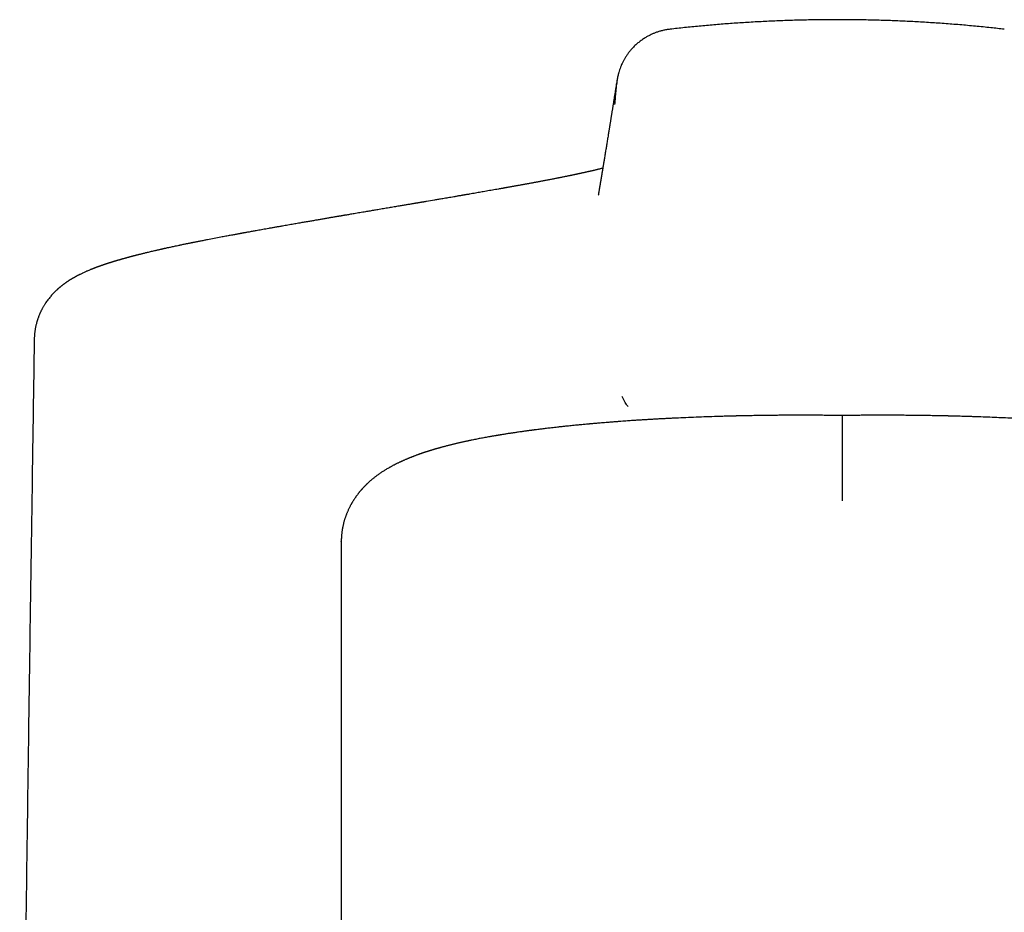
# Model space of a CAD drawing. Header units: millimetres. Extents: x 8 to 820, y 12 to 524.
# Tile 25 of 27: x 377 to 407, y 497 to 524. Entities that reach past the tile are written whole.
import ezdxf

# ---------------------------------------------------------------- set-up
doc = ezdxf.new("R2010")
doc.units = ezdxf.units.MM

msp = doc.modelspace()

# ---------------------------------------------------------------- linework, layer by layer
at = {"color": 7, "linetype": 'Continuous', "lineweight": 30}
for q in [(386.968, 508.268), (386.968, 492.451)]:
    msp.add_line((386.968, 508.256), q, dxfattribs=at)
for points, knots in [([(406.822, 523.61), (406.688, 523.625), (406.4, 523.657), (405.956, 523.701), (405.49, 523.743), (405.021, 523.78), (404.552, 523.811), (404.089, 523.838), (403.635, 523.859), (403.189, 523.875), (402.742, 523.887), (402.295, 523.894), (401.839, 523.897), (401.373, 523.894), (400.899, 523.887), (400.425, 523.875), (399.952, 523.857), (399.48, 523.834), (399.018, 523.807), (398.566, 523.776), (398.125, 523.741), (397.686, 523.702), (397.248, 523.659), (396.958, 523.626), (396.813, 523.61)], [0, 0, 0, 0, 0.040915, 0.087839, 0.134773, 0.181713, 0.228659, 0.27561, 0.319883, 0.36416, 0.40844, 0.452721, 0.497003, 0.543968, 0.590933, 0.637896, 0.684855, 0.731811, 0.778761, 0.823023, 0.867278, 0.911528, 0.95577, 1, 1, 1, 1]), ([(396.813, 523.61), (396.776, 523.606), (396.705, 523.596), (396.601, 523.574), (396.504, 523.549), (396.413, 523.519), (396.329, 523.487), (396.251, 523.453), (396.179, 523.418), (396.101, 523.375), (396.014, 523.321), (395.919, 523.254), (395.828, 523.18), (395.74, 523.099), (395.662, 523.016), (395.593, 522.934), (395.535, 522.856), (395.482, 522.777), (395.437, 522.7), (395.397, 522.626), (395.361, 522.551), (395.329, 522.474), (395.3, 522.394), (395.28, 522.328), (395.267, 522.282), (395.262, 522.263), (395.261, 522.257)], [0, 0, 0, 0, 0.050573, 0.098852, 0.144787, 0.188346, 0.229514, 0.268283, 0.304653, 0.338627, 0.390964, 0.443942, 0.497576, 0.551872, 0.606824, 0.653109, 0.698413, 0.741422, 0.782167, 0.820681, 0.856999, 0.895835, 0.93457, 0.9733, 0.990464, 1, 1, 1, 1]), ([(395.261, 522.257), (395.259, 522.249), (395.252, 522.223), (395.242, 522.177), (395.231, 522.115), (395.221, 522.05), (395.217, 522.005), (395.215, 521.983)], [0, 0, 0, 0, 0.090276, 0.285645, 0.511403, 0.767303, 1, 1, 1, 1]), ([(395.23, 522.109), (395.228, 522.097), (395.223, 522.065), (395.215, 522.013), (395.205, 521.955), (395.196, 521.898), (395.187, 521.842), (395.178, 521.786), (395.169, 521.733), (395.161, 521.679), (395.152, 521.627), (395.144, 521.575), (395.135, 521.523), (395.127, 521.473), (395.119, 521.423), (395.111, 521.374), (395.104, 521.326), (395.096, 521.279), (395.089, 521.233), (395.081, 521.188), (395.074, 521.144), (395.067, 521.101), (395.061, 521.059), (395.054, 521.018), (395.048, 520.978), (395.042, 520.941), (395.036, 520.906), (395.03, 520.871), (395.025, 520.837), (395.02, 520.805), (395.014, 520.771), (395.009, 520.738), (395.004, 520.705), (394.998, 520.673), (394.993, 520.642), (394.988, 520.611), (394.984, 520.582), (394.979, 520.554), (394.975, 520.528), (394.971, 520.504), (394.967, 520.479), (394.963, 520.455), (394.959, 520.43), (394.953, 520.391), (394.944, 520.338), (394.933, 520.271), (394.922, 520.202), (394.911, 520.135), (394.901, 520.069), (394.89, 520.004), (394.879, 519.938), (394.868, 519.872), (394.858, 519.805), (394.846, 519.738), (394.838, 519.684), (394.831, 519.644), (394.827, 519.618), (394.823, 519.593), (394.819, 519.568), (394.815, 519.544), (394.811, 519.52), (394.807, 519.497), (394.803, 519.473), (394.799, 519.447), (394.794, 519.421), (394.79, 519.395), (394.786, 519.371), (394.782, 519.347), (394.779, 519.326), (394.775, 519.306), (394.772, 519.286), (394.769, 519.268), (394.766, 519.25), (394.763, 519.233), (394.761, 519.219), (394.759, 519.209), (394.758, 519.202), (394.757, 519.195), (394.756, 519.187), (394.754, 519.179), (394.753, 519.17), (394.751, 519.16), (394.749, 519.149), (394.747, 519.137), (394.745, 519.124), (394.743, 519.11), (394.74, 519.096), (394.738, 519.08), (394.735, 519.062), (394.732, 519.044), (394.728, 519.026), (394.725, 519.006), (394.722, 518.986), (394.718, 518.965), (394.715, 518.944), (394.711, 518.922), (394.707, 518.9), (394.703, 518.877), (394.699, 518.853), (394.695, 518.828), (394.691, 518.803), (394.686, 518.777), (394.682, 518.75), (394.677, 518.723), (394.673, 518.696), (394.668, 518.667), (394.665, 518.648), (394.663, 518.639)], [0, 0, 0, 0, 0.01033, 0.026953, 0.043318, 0.059422, 0.075268, 0.090578, 0.105638, 0.120448, 0.135008, 0.149607, 0.163946, 0.178024, 0.191842, 0.205399, 0.218696, 0.231732, 0.244509, 0.257024, 0.269279, 0.281274, 0.293008, 0.304482, 0.315695, 0.325745, 0.335576, 0.345188, 0.354582, 0.363756, 0.372712, 0.382232, 0.391491, 0.40049, 0.409229, 0.417707, 0.425925, 0.433882, 0.440947, 0.447812, 0.454664, 0.461553, 0.468479, 0.47544, 0.494266, 0.513353, 0.5327, 0.552308, 0.570689, 0.589294, 0.608122, 0.627173, 0.646448, 0.665946, 0.685667, 0.693319, 0.700932, 0.708385, 0.715676, 0.722806, 0.729773, 0.736578, 0.743222, 0.751344, 0.75921, 0.76682, 0.774174, 0.781272, 0.787503, 0.793523, 0.79933, 0.804927, 0.810311, 0.815485, 0.820446, 0.822562, 0.824637, 0.826748, 0.829057, 0.83157, 0.834286, 0.837205, 0.840652, 0.844344, 0.848283, 0.852468, 0.856899, 0.861868, 0.867113, 0.872636, 0.878435, 0.884511, 0.890865, 0.897109, 0.903599, 0.910335, 0.917317, 0.924546, 0.932021, 0.939742, 0.947709, 0.955923, 0.964382, 0.97293, 0.981716, 0.990739, 1, 1, 1, 1]), ([(395.164, 521.352), (395.169, 521.426), (395.185, 521.635), (395.202, 521.844), (395.214, 521.979)], [0, 0, 0, 0, 0.348726, 1, 1, 1, 1]), ([(394.799, 519.448), (394.799, 519.448), (394.788, 519.445), (394.765, 519.439), (394.734, 519.431), (394.705, 519.424), (394.68, 519.418), (394.655, 519.412), (394.629, 519.405), (394.602, 519.399), (394.573, 519.392), (394.543, 519.384), (394.513, 519.377), (394.484, 519.37), (394.455, 519.364), (394.427, 519.357), (394.4, 519.351), (394.375, 519.346), (394.352, 519.34), (394.327, 519.335), (394.3, 519.329), (394.268, 519.321), (394.232, 519.313), (394.194, 519.305), (394.157, 519.297), (394.121, 519.289), (394.089, 519.282), (394.057, 519.275), (394.028, 519.269), (394.001, 519.263), (393.976, 519.258), (393.953, 519.253), (393.929, 519.248), (393.903, 519.243), (393.874, 519.237), (393.842, 519.23), (393.807, 519.223), (393.771, 519.216), (393.732, 519.208), (393.691, 519.199), (393.649, 519.191), (393.608, 519.183), (393.567, 519.174), (393.529, 519.167), (393.493, 519.16), (393.458, 519.153), (393.421, 519.145), (393.379, 519.137), (393.333, 519.128), (393.283, 519.119), (393.231, 519.108), (393.177, 519.098), (393.123, 519.088), (393.069, 519.077), (393.016, 519.067), (392.964, 519.057), (392.914, 519.048), (392.867, 519.039), (392.823, 519.031), (392.782, 519.023), (392.741, 519.016), (392.701, 519.008), (392.661, 519.001), (392.619, 518.993), (392.576, 518.985), (392.532, 518.977), (392.491, 518.97), (392.454, 518.963), (392.419, 518.957), (392.382, 518.95), (392.342, 518.942), (392.297, 518.934), (392.255, 518.927), (392.216, 518.92), (392.179, 518.913), (392.141, 518.906), (392.101, 518.899), (392.06, 518.892), (392.018, 518.884), (391.979, 518.877), (391.945, 518.871), (391.916, 518.866), (391.891, 518.861), (391.87, 518.858), (391.852, 518.854), (391.838, 518.852), (391.825, 518.85), (391.809, 518.847), (391.79, 518.843), (391.766, 518.839), (391.739, 518.834), (391.708, 518.829), (391.657, 518.82), (391.586, 518.807), (391.496, 518.792), (391.405, 518.776), (391.314, 518.76), (391.228, 518.745), (391.145, 518.73), (391.066, 518.717), (390.985, 518.703), (390.902, 518.688), (390.831, 518.676), (390.775, 518.666), (390.736, 518.659), (390.701, 518.654), (390.672, 518.649), (390.65, 518.645), (390.632, 518.642), (390.618, 518.639), (390.601, 518.636), (390.579, 518.633), (390.552, 518.628), (390.519, 518.622), (390.48, 518.616), (390.436, 518.608), (390.389, 518.6), (390.326, 518.589), (390.251, 518.576), (390.166, 518.562), (390.087, 518.548), (390.013, 518.536), (389.944, 518.524), (389.88, 518.513), (389.82, 518.503), (389.7, 518.482), (389.587, 518.463), (389.481, 518.445), (389.445, 518.439), (389.41, 518.433), (389.375, 518.427), (389.34, 518.421), (389.306, 518.416), (389.275, 518.41), (389.248, 518.406), (389.226, 518.402), (389.211, 518.4), (389.198, 518.397), (389.181, 518.395), (389.157, 518.39), (389.123, 518.385), (389.083, 518.378), (389.035, 518.37), (388.985, 518.361), (388.933, 518.352), (388.88, 518.344), (388.823, 518.334), (388.763, 518.324), (388.672, 518.308), (388.55, 518.288), (388.395, 518.261), (388.232, 518.234), (388.076, 518.208), (387.929, 518.183), (387.793, 518.16), (387.672, 518.139), (387.567, 518.121), (387.482, 518.107), (387.4, 518.093), (387.322, 518.08), (387.25, 518.068), (387.184, 518.056), (387.124, 518.046), (387.074, 518.038), (387.032, 518.03), (386.997, 518.025), (386.967, 518.019), (386.943, 518.015), (386.925, 518.012), (386.912, 518.01), (386.9, 518.008), (386.887, 518.006), (386.871, 518.003), (386.848, 517.999), (386.817, 517.994), (386.777, 517.987), (386.732, 517.979), (386.684, 517.971), (386.634, 517.963), (386.581, 517.954), (386.527, 517.944), (386.47, 517.935), (386.397, 517.922), (386.304, 517.906), (386.191, 517.887), (386.073, 517.866), (385.95, 517.845), (385.821, 517.823), (385.682, 517.799), (385.532, 517.772), (385.37, 517.744), (385.226, 517.719), (385.102, 517.697), (384.999, 517.679), (384.897, 517.661), (384.799, 517.644), (384.706, 517.627), (384.618, 517.612), (384.537, 517.597), (384.461, 517.583), (384.391, 517.571), (384.327, 517.559), (384.266, 517.548), (384.21, 517.538), (384.158, 517.529), (384.114, 517.521), (384.077, 517.514), (384.049, 517.509), (384.029, 517.505), (384.012, 517.502), (383.993, 517.499), (383.969, 517.494), (383.941, 517.489), (383.907, 517.483), (383.866, 517.475), (383.818, 517.467), (383.765, 517.457), (383.707, 517.446), (383.644, 517.435), (383.577, 517.422), (383.507, 517.409), (383.435, 517.395), (383.318, 517.374), (383.161, 517.344), (383.01, 517.315), (382.907, 517.295), (382.849, 517.283), (382.792, 517.272), (382.736, 517.261), (382.684, 517.251), (382.637, 517.242), (382.597, 517.234), (382.563, 517.227), (382.535, 517.221), (382.512, 517.217), (382.497, 517.214), (382.487, 517.212), (382.479, 517.21), (382.469, 517.208), (382.453, 517.205), (382.43, 517.2), (382.401, 517.194), (382.365, 517.187), (382.324, 517.178), (382.277, 517.169), (382.225, 517.158), (382.176, 517.148), (382.145, 517.142), (382.133, 517.139)], [0, 0, 0, 0, 0.000057, 0.004814, 0.010103, 0.013777, 0.017201, 0.020709, 0.024308, 0.028, 0.031846, 0.035887, 0.039882, 0.043583, 0.047088, 0.050824, 0.053954, 0.057102, 0.059966, 0.062535, 0.065958, 0.069791, 0.073987, 0.078419, 0.083036, 0.086768, 0.090498, 0.093992, 0.097222, 0.100185, 0.102879, 0.105301, 0.107674, 0.110485, 0.113632, 0.117054, 0.120664, 0.124461, 0.128277, 0.132661, 0.136894, 0.141062, 0.145142, 0.14896, 0.15242, 0.15573, 0.159303, 0.163169, 0.167671, 0.172508, 0.177471, 0.182463, 0.187486, 0.192539, 0.197331, 0.202145, 0.20672, 0.210909, 0.214712, 0.218501, 0.221922, 0.225404, 0.228991, 0.232667, 0.236391, 0.240162, 0.24398, 0.24686, 0.249772, 0.252897, 0.256326, 0.26006, 0.264099, 0.266991, 0.27002, 0.273188, 0.276494, 0.279937, 0.283515, 0.286901, 0.28954, 0.291878, 0.293915, 0.29565, 0.297084, 0.298216, 0.29917, 0.300282, 0.301931, 0.30386, 0.306068, 0.308556, 0.311272, 0.318438, 0.325584, 0.332708, 0.339814, 0.347084, 0.352986, 0.359054, 0.36529, 0.371693, 0.378223, 0.381574, 0.384542, 0.387128, 0.389331, 0.391151, 0.392313, 0.393261, 0.394451, 0.396069, 0.398117, 0.400592, 0.403497, 0.406829, 0.410487, 0.414081, 0.420847, 0.427226, 0.433009, 0.438432, 0.443494, 0.448196, 0.452538, 0.456523, 0.474512, 0.477062, 0.479607, 0.482147, 0.484683, 0.487213, 0.48972, 0.491936, 0.493933, 0.495468, 0.496542, 0.497304, 0.498224, 0.500118, 0.502513, 0.505409, 0.508805, 0.512701, 0.516114, 0.519835, 0.523866, 0.528198, 0.532688, 0.543077, 0.553971, 0.56537, 0.577273, 0.586489, 0.595986, 0.605762, 0.611655, 0.617642, 0.623417, 0.62878, 0.633731, 0.638269, 0.642395, 0.64611, 0.64874, 0.651115, 0.653229, 0.654944, 0.656074, 0.656861, 0.65762, 0.658549, 0.659649, 0.660919, 0.663258, 0.666017, 0.669197, 0.672391, 0.67588, 0.6795, 0.683233, 0.687079, 0.691039, 0.698392, 0.706106, 0.714179, 0.722613, 0.731406, 0.740557, 0.751232, 0.762356, 0.773928, 0.780956, 0.788139, 0.795324, 0.802136, 0.808688, 0.814835, 0.82058, 0.82592, 0.830859, 0.835394, 0.839527, 0.843728, 0.847412, 0.85058, 0.853233, 0.85537, 0.85649, 0.857562, 0.85894, 0.860634, 0.862645, 0.864938, 0.868024, 0.871474, 0.875289, 0.879467, 0.884009, 0.888824, 0.893989, 0.899354, 0.904666, 0.919721, 0.934312, 0.938802, 0.943246, 0.947645, 0.951999, 0.956211, 0.959773, 0.962897, 0.965582, 0.967829, 0.969638, 0.97101, 0.971417, 0.971986, 0.972821, 0.973922, 0.975806, 0.978163, 0.980993, 0.984296, 0.988073, 0.992322, 0.997043, 1, 1, 1, 1]), ([(382.133, 517.139), (382.125, 517.137), (382.091, 517.13), (382.034, 517.118), (381.966, 517.104), (381.905, 517.09), (381.85, 517.079), (381.801, 517.068), (381.758, 517.059), (381.723, 517.051), (381.693, 517.044), (381.669, 517.039), (381.648, 517.034), (381.631, 517.031), (381.617, 517.027), (381.605, 517.025), (381.594, 517.022), (381.581, 517.019), (381.563, 517.015), (381.541, 517.01), (381.514, 517.004), (381.484, 516.997), (381.449, 516.989), (381.412, 516.981), (381.364, 516.97), (381.307, 516.957), (381.243, 516.941), (381.184, 516.927), (381.132, 516.915), (381.084, 516.903), (381.04, 516.892), (380.999, 516.882), (380.962, 516.873), (380.926, 516.864), (380.891, 516.855), (380.858, 516.847), (380.826, 516.839), (380.797, 516.831), (380.766, 516.823), (380.734, 516.815), (380.707, 516.808), (380.686, 516.802), (380.669, 516.798), (380.653, 516.794), (380.639, 516.79), (380.625, 516.786), (380.608, 516.781), (380.587, 516.776), (380.563, 516.769), (380.537, 516.762), (380.511, 516.755), (380.487, 516.749), (380.461, 516.741), (380.433, 516.734), (380.403, 516.725), (380.377, 516.718), (380.355, 516.711), (380.334, 516.705), (380.312, 516.699), (380.291, 516.693), (380.27, 516.687), (380.252, 516.681), (380.235, 516.676), (380.218, 516.671), (380.199, 516.666), (380.179, 516.66), (380.158, 516.653), (380.138, 516.647), (380.12, 516.642), (380.103, 516.636), (380.086, 516.631), (380.068, 516.625), (380.045, 516.618), (380.019, 516.61), (379.993, 516.602), (379.97, 516.594), (379.949, 516.587), (379.926, 516.58), (379.902, 516.572), (379.878, 516.564), (379.858, 516.557), (379.842, 516.551), (379.828, 516.547), (379.813, 516.542), (379.797, 516.536), (379.781, 516.53), (379.764, 516.525), (379.747, 516.519), (379.732, 516.513), (379.719, 516.509), (379.708, 516.505), (379.696, 516.5), (379.683, 516.496), (379.667, 516.49), (379.65, 516.483), (379.633, 516.477), (379.618, 516.472), (379.604, 516.466), (379.59, 516.461), (379.574, 516.455), (379.556, 516.448), (379.536, 516.44), (379.515, 516.432), (379.496, 516.424), (379.478, 516.417), (379.456, 516.408), (379.423, 516.395), (379.385, 516.378), (379.345, 516.361), (379.307, 516.345), (379.267, 516.327), (379.226, 516.308), (379.185, 516.288), (379.154, 516.273), (379.127, 516.26), (379.108, 516.25), (379.09, 516.241), (379.075, 516.233), (379.06, 516.225), (379.045, 516.217), (379.03, 516.209), (379.015, 516.201), (379, 516.193), (378.984, 516.184), (378.965, 516.173), (378.946, 516.162), (378.928, 516.152), (378.912, 516.142), (378.898, 516.134), (378.887, 516.127), (378.876, 516.121), (378.866, 516.114), (378.855, 516.108), (378.843, 516.1), (378.829, 516.092), (378.815, 516.082), (378.8, 516.073), (378.787, 516.064), (378.775, 516.056), (378.765, 516.05), (378.757, 516.044), (378.748, 516.038), (378.736, 516.03), (378.721, 516.019), (378.704, 516.007), (378.686, 515.994), (378.668, 515.981), (378.651, 515.969), (378.635, 515.957), (378.619, 515.944), (378.602, 515.931), (378.586, 515.919), (378.575, 515.91), (378.567, 515.903), (378.559, 515.897), (378.551, 515.89), (378.54, 515.88), (378.526, 515.869), (378.511, 515.856), (378.496, 515.843), (378.484, 515.833), (378.473, 515.823), (378.462, 515.812), (378.449, 515.8), (378.426, 515.779), (378.395, 515.749), (378.355, 515.708), (378.315, 515.665), (378.275, 515.621), (378.236, 515.574), (378.198, 515.527), (378.162, 515.477), (378.133, 515.436), (378.111, 515.404), (378.096, 515.381), (378.079, 515.355), (378.061, 515.325), (378.042, 515.293), (378.024, 515.261), (378.008, 515.23), (377.993, 515.202), (377.98, 515.176), (377.968, 515.151), (377.956, 515.125), (377.942, 515.095), (377.928, 515.062), (377.912, 515.022), (377.897, 514.983), (377.884, 514.946), (377.873, 514.914), (377.863, 514.884), (377.853, 514.851), (377.843, 514.812), (377.831, 514.768), (377.82, 514.719), (377.809, 514.668), (377.801, 514.623), (377.795, 514.583), (377.79, 514.546), (377.787, 514.517), (377.784, 514.494), (377.783, 514.476), (377.781, 514.458), (377.779, 514.439), (377.778, 514.412), (377.776, 514.383), (377.775, 514.361), (377.775, 514.352)], [0, 0, 0, 0, 0.004067, 0.016047, 0.027075, 0.037149, 0.046115, 0.054162, 0.061287, 0.067492, 0.072253, 0.076289, 0.079748, 0.082687, 0.085103, 0.086999, 0.088629, 0.090763, 0.093886, 0.097736, 0.102315, 0.107622, 0.113658, 0.120371, 0.127137, 0.139203, 0.150828, 0.162015, 0.171201, 0.180067, 0.188426, 0.196127, 0.20317, 0.209707, 0.216506, 0.223682, 0.229091, 0.234864, 0.241002, 0.247467, 0.25356, 0.257204, 0.260575, 0.263673, 0.266497, 0.269304, 0.272561, 0.276891, 0.281834, 0.287374, 0.292863, 0.297957, 0.302657, 0.309401, 0.315675, 0.321634, 0.325867, 0.330358, 0.335106, 0.33999, 0.344456, 0.348441, 0.351967, 0.355795, 0.359789, 0.364315, 0.369216, 0.373781, 0.377926, 0.38159, 0.385166, 0.38933, 0.394106, 0.401044, 0.407059, 0.41218, 0.41714, 0.42224, 0.42833, 0.433924, 0.439279, 0.442504, 0.445781, 0.449269, 0.453345, 0.457042, 0.461126, 0.46551, 0.469363, 0.472481, 0.474905, 0.477583, 0.480769, 0.484464, 0.489553, 0.493842, 0.497273, 0.500372, 0.503922, 0.507916, 0.512262, 0.517431, 0.522945, 0.528057, 0.532551, 0.536455, 0.544885, 0.556413, 0.566867, 0.575417, 0.585467, 0.597804, 0.607005, 0.617293, 0.622051, 0.627163, 0.631935, 0.635946, 0.63921, 0.643166, 0.647107, 0.651066, 0.654531, 0.658641, 0.663381, 0.668561, 0.672894, 0.676987, 0.680485, 0.683386, 0.685897, 0.688398, 0.69109, 0.693975, 0.697206, 0.701105, 0.704628, 0.707975, 0.710858, 0.713277, 0.715231, 0.7169, 0.719947, 0.723656, 0.727949, 0.732371, 0.736784, 0.740773, 0.744359, 0.748199, 0.752423, 0.756121, 0.759051, 0.760499, 0.762029, 0.764062, 0.7666, 0.769643, 0.773627, 0.77698, 0.779697, 0.782023, 0.784634, 0.787571, 0.790834, 0.800101, 0.809074, 0.818454, 0.82744, 0.836119, 0.845553, 0.853472, 0.862273, 0.865964, 0.86942, 0.87353, 0.878252, 0.883276, 0.88807, 0.892366, 0.896518, 0.900069, 0.903381, 0.906923, 0.910696, 0.915359, 0.920629, 0.925957, 0.930607, 0.934579, 0.938022, 0.941826, 0.946597, 0.951977, 0.957955, 0.964047, 0.969466, 0.973909, 0.977841, 0.98185, 0.983807, 0.985808, 0.98785, 0.989948, 0.992533, 0.996849, 1, 1, 1, 1]), ([(377.775, 514.35), (377.76, 513.338), (377.727, 511.176), (377.678, 507.862), (377.628, 504.407), (377.579, 500.952), (377.532, 497.495), (377.485, 494.038), (377.44, 490.58), (377.395, 487.122), (377.361, 484.443), (377.343, 482.917), (377.338, 482.544)], [0, 0, 0, 0, 0.095513, 0.204181, 0.31285, 0.421522, 0.530194, 0.638867, 0.747538, 0.856209, 0.964878, 1, 1, 1, 1]), ([(395.558, 512.305), (395.54, 512.328), (395.464, 512.42), (395.414, 512.529), (395.377, 512.611)], [0, 0, 0, 0, 0.243895, 1, 1, 1, 1]), ([(401.968, 512.041), (401.94, 512.041), (401.848, 512.043), (401.696, 512.044), (401.514, 512.046), (401.342, 512.048), (401.18, 512.049), (401.028, 512.049), (400.886, 512.05), (400.752, 512.05), (400.627, 512.05), (400.511, 512.05), (400.405, 512.049), (400.305, 512.049), (400.207, 512.048), (400.091, 512.048), (399.958, 512.046), (399.804, 512.045), (399.647, 512.043), (399.484, 512.041), (399.34, 512.039), (399.219, 512.036), (399.127, 512.035), (399.043, 512.033), (398.97, 512.031), (398.906, 512.03), (398.854, 512.029), (398.813, 512.028), (398.781, 512.027), (398.751, 512.026), (398.719, 512.026), (398.681, 512.025), (398.634, 512.024), (398.577, 512.022), (398.51, 512.02), (398.432, 512.018), (398.344, 512.016), (398.246, 512.013), (398.073, 512.007), (397.829, 511.999), (397.519, 511.987), (397.216, 511.974), (396.966, 511.963), (396.767, 511.953), (396.621, 511.945), (396.483, 511.938), (396.355, 511.931), (396.235, 511.924), (396.133, 511.918), (396.048, 511.912), (395.978, 511.908), (395.912, 511.904), (395.846, 511.9), (395.777, 511.895), (395.702, 511.89), (395.621, 511.885), (395.535, 511.879), (395.442, 511.872), (395.342, 511.865), (395.235, 511.857), (395.124, 511.848), (395.012, 511.84), (394.906, 511.831), (394.81, 511.823), (394.723, 511.816), (394.646, 511.81), (394.579, 511.804), (394.521, 511.799), (394.476, 511.795), (394.441, 511.792), (394.414, 511.789), (394.384, 511.787), (394.349, 511.783), (394.301, 511.779), (394.241, 511.774), (394.17, 511.767), (394.095, 511.76), (394.018, 511.752), (393.937, 511.744), (393.855, 511.736), (393.76, 511.726), (393.656, 511.715), (393.548, 511.704), (393.448, 511.693), (393.355, 511.682), (393.269, 511.672), (393.19, 511.663), (393.114, 511.654), (393.022, 511.643), (392.913, 511.63), (392.819, 511.618), (392.759, 511.61), (392.733, 511.607), (392.711, 511.604), (392.692, 511.601), (392.674, 511.599), (392.654, 511.596), (392.627, 511.593), (392.592, 511.588), (392.551, 511.583), (392.503, 511.576), (392.451, 511.569), (392.397, 511.562), (392.34, 511.553), (392.281, 511.545), (392.222, 511.536), (392.167, 511.528), (392.118, 511.521), (392.07, 511.514), (392.021, 511.506), (391.967, 511.498), (391.914, 511.49), (391.862, 511.482), (391.816, 511.474), (391.773, 511.467), (391.74, 511.462), (391.716, 511.458), (391.699, 511.455), (391.683, 511.453), (391.666, 511.45), (391.645, 511.446), (391.621, 511.442), (391.589, 511.437), (391.551, 511.43), (391.507, 511.423), (391.462, 511.415), (391.406, 511.405), (391.341, 511.393), (391.268, 511.38), (391.199, 511.367), (391.132, 511.355), (391.065, 511.342), (390.996, 511.328), (390.926, 511.314), (390.864, 511.302), (390.813, 511.291), (390.773, 511.282), (390.736, 511.275), (390.702, 511.267), (390.666, 511.259), (390.626, 511.251), (390.582, 511.241), (390.537, 511.231), (390.493, 511.221), (390.452, 511.211), (390.409, 511.201), (390.367, 511.191), (390.325, 511.181), (390.285, 511.171), (390.246, 511.161), (390.206, 511.151), (390.166, 511.141), (390.124, 511.13), (390.082, 511.119), (390.044, 511.109), (390.009, 511.1), (389.976, 511.091), (389.943, 511.082), (389.913, 511.073), (389.885, 511.065), (389.859, 511.058), (389.832, 511.05), (389.807, 511.043), (389.785, 511.037), (389.768, 511.032), (389.753, 511.027), (389.737, 511.022), (389.717, 511.017), (389.694, 511.01), (389.669, 511.002), (389.645, 510.995), (389.622, 510.987), (389.598, 510.98), (389.572, 510.972), (389.544, 510.963), (389.517, 510.954), (389.496, 510.947), (389.479, 510.942), (389.465, 510.937), (389.45, 510.932), (389.433, 510.926), (389.413, 510.92), (389.393, 510.913), (389.374, 510.906), (389.355, 510.9), (389.335, 510.893), (389.315, 510.886), (389.295, 510.879), (389.273, 510.871), (389.246, 510.861), (389.215, 510.85), (389.184, 510.838), (389.156, 510.828), (389.13, 510.818), (389.107, 510.809), (389.086, 510.801), (389.066, 510.793), (389.047, 510.785), (389.026, 510.777), (389.007, 510.769), (388.99, 510.762), (388.974, 510.756), (388.956, 510.748), (388.934, 510.739), (388.905, 510.727), (388.874, 510.714), (388.842, 510.7), (388.812, 510.686), (388.785, 510.674), (388.761, 510.663), (388.738, 510.653), (388.712, 510.64), (388.683, 510.626), (388.652, 510.612), (388.623, 510.597), (388.596, 510.584), (388.571, 510.571), (388.545, 510.558), (388.517, 510.543), (388.486, 510.526), (388.454, 510.509), (388.419, 510.49), (388.379, 510.467), (388.336, 510.442), (388.291, 510.415), (388.251, 510.39), (388.214, 510.366), (388.176, 510.341), (388.135, 510.314), (388.093, 510.285), (388.054, 510.257), (388.018, 510.23), (387.986, 510.206), (387.956, 510.182), (387.925, 510.158), (387.892, 510.131), (387.854, 510.099), (387.819, 510.068), (387.79, 510.043), (387.77, 510.024), (387.753, 510.008), (387.738, 509.994), (387.723, 509.98), (387.708, 509.965), (387.693, 509.95), (387.679, 509.936), (387.666, 509.923), (387.655, 509.911), (387.643, 509.899), (387.63, 509.885), (387.616, 509.869), (387.602, 509.854), (387.59, 509.841), (387.58, 509.83), (387.572, 509.82), (387.562, 509.809), (387.55, 509.796), (387.537, 509.78), (387.522, 509.762), (387.507, 509.743), (387.492, 509.725), (387.477, 509.706), (387.46, 509.684), (387.441, 509.659), (387.424, 509.635), (387.407, 509.612), (387.39, 509.588), (387.371, 509.56), (387.353, 509.533), (387.337, 509.508), (387.322, 509.484), (387.307, 509.459), (387.293, 509.435), (387.281, 509.415), (387.271, 509.398), (387.263, 509.384), (387.255, 509.37), (387.244, 509.349), (387.23, 509.322), (387.212, 509.288), (387.195, 509.252), (387.178, 509.216), (387.162, 509.18), (387.147, 509.145), (387.133, 509.111), (387.122, 509.082), (387.112, 509.055), (387.101, 509.027), (387.09, 508.995), (387.079, 508.963), (387.069, 508.93), (387.059, 508.897), (387.049, 508.862), (387.039, 508.824), (387.03, 508.786), (387.021, 508.749), (387.014, 508.715), (387.008, 508.683), (387.002, 508.651), (386.996, 508.618), (386.991, 508.584), (386.987, 508.554), (386.983, 508.525), (386.98, 508.497), (386.977, 508.467), (386.975, 508.436), (386.973, 508.408), (386.971, 508.384), (386.97, 508.361), (386.969, 508.34), (386.968, 508.317), (386.968, 508.292), (386.968, 508.276), (386.968, 508.267)], [0, 0, 0, 0, 0.003872, 0.012711, 0.021096, 0.029023, 0.03649, 0.043495, 0.050036, 0.05611, 0.061973, 0.067321, 0.072152, 0.076595, 0.081107, 0.08573, 0.092564, 0.099628, 0.106921, 0.114444, 0.122171, 0.126929, 0.131238, 0.135096, 0.138505, 0.141462, 0.143967, 0.145756, 0.147213, 0.148396, 0.14982, 0.151615, 0.153781, 0.156321, 0.159545, 0.163223, 0.167354, 0.171939, 0.17698, 0.191951, 0.20671, 0.221252, 0.235579, 0.242996, 0.250168, 0.256919, 0.263249, 0.269156, 0.274639, 0.278352, 0.281841, 0.285106, 0.288287, 0.291775, 0.295521, 0.299586, 0.303969, 0.308672, 0.3138, 0.319262, 0.325058, 0.331019, 0.336551, 0.341604, 0.346176, 0.350189, 0.353739, 0.356825, 0.35948, 0.360985, 0.362371, 0.363842, 0.365724, 0.368019, 0.371545, 0.375438, 0.3795, 0.383733, 0.388136, 0.39271, 0.397431, 0.403899, 0.409979, 0.41567, 0.42097, 0.425879, 0.430396, 0.434716, 0.43901, 0.446504, 0.453915, 0.455727, 0.457306, 0.458651, 0.459763, 0.46068, 0.46183, 0.46349, 0.465573, 0.46808, 0.47101, 0.47435, 0.477695, 0.480867, 0.484946, 0.488696, 0.492118, 0.495212, 0.498106, 0.501252, 0.504689, 0.508418, 0.511553, 0.514793, 0.517619, 0.519927, 0.521301, 0.522392, 0.523329, 0.524479, 0.525862, 0.52748, 0.529332, 0.532212, 0.535194, 0.538229, 0.541317, 0.546757, 0.551732, 0.556545, 0.561269, 0.56595, 0.570856, 0.576046, 0.58122, 0.584417, 0.58744, 0.590114, 0.59257, 0.595203, 0.598268, 0.601673, 0.605295, 0.608696, 0.611847, 0.614956, 0.618638, 0.621916, 0.625003, 0.62829, 0.631254, 0.634627, 0.638196, 0.641714, 0.644992, 0.647819, 0.650524, 0.653306, 0.656169, 0.658303, 0.660519, 0.662825, 0.665162, 0.667187, 0.668518, 0.66968, 0.671084, 0.672809, 0.674836, 0.677307, 0.67946, 0.681367, 0.683476, 0.685864, 0.688533, 0.691221, 0.693022, 0.694549, 0.695799, 0.697074, 0.698674, 0.700562, 0.702507, 0.704282, 0.705887, 0.707932, 0.709838, 0.711627, 0.713676, 0.7162, 0.719362, 0.722433, 0.725205, 0.727685, 0.729906, 0.732002, 0.733715, 0.735723, 0.737853, 0.739781, 0.741497, 0.743011, 0.744444, 0.746896, 0.749686, 0.753082, 0.75639, 0.759436, 0.762115, 0.764539, 0.766759, 0.769327, 0.772528, 0.775809, 0.778851, 0.781591, 0.784053, 0.786612, 0.789839, 0.792938, 0.796296, 0.799912, 0.803765, 0.808877, 0.81371, 0.817907, 0.821644, 0.825543, 0.829861, 0.834613, 0.838806, 0.842495, 0.845829, 0.84905, 0.852206, 0.855534, 0.859725, 0.864354, 0.866703, 0.868914, 0.870803, 0.872369, 0.873816, 0.875429, 0.877208, 0.8787, 0.880096, 0.881359, 0.882534, 0.883948, 0.885655, 0.887262, 0.888594, 0.889596, 0.890409, 0.891461, 0.892785, 0.894381, 0.896001, 0.897917, 0.899471, 0.901062, 0.902997, 0.905526, 0.907423, 0.909283, 0.911397, 0.913691, 0.916152, 0.917933, 0.919828, 0.921839, 0.923737, 0.92532, 0.926569, 0.927523, 0.92854, 0.929816, 0.932087, 0.934606, 0.937182, 0.93974, 0.942258, 0.944732, 0.947009, 0.948971, 0.950643, 0.952481, 0.954626, 0.956867, 0.958833, 0.960918, 0.963183, 0.965566, 0.968021, 0.970301, 0.972491, 0.974332, 0.97627, 0.978367, 0.980366, 0.982371, 0.983876, 0.985626, 0.987484, 0.989175, 0.990706, 0.991822, 0.992807, 0.994006, 0.995584, 0.997576, 1, 1, 1, 1]), ([(416.967, 508.27), (416.967, 508.283), (416.967, 508.307), (416.966, 508.339), (416.965, 508.365), (416.964, 508.387), (416.963, 508.407), (416.961, 508.426), (416.96, 508.445), (416.957, 508.477), (416.953, 508.516), (416.947, 508.561), (416.942, 508.6), (416.936, 508.636), (416.93, 508.671), (416.923, 508.704), (416.917, 508.735), (416.909, 508.768), (416.901, 508.805), (416.891, 508.842), (416.881, 508.878), (416.872, 508.911), (416.862, 508.943), (416.852, 508.973), (416.842, 509.003), (416.832, 509.031), (416.823, 509.056), (416.814, 509.082), (416.802, 509.111), (416.788, 509.146), (416.771, 509.184), (416.755, 509.221), (416.739, 509.255), (416.723, 509.288), (416.707, 509.319), (416.692, 509.346), (416.681, 509.368), (416.672, 509.385), (416.663, 509.399), (416.654, 509.416), (416.642, 509.437), (416.624, 509.467), (416.601, 509.503), (416.576, 509.542), (416.553, 509.577), (416.531, 509.607), (416.513, 509.633), (416.497, 509.655), (416.48, 509.677), (416.463, 509.699), (416.448, 509.719), (416.433, 509.738), (416.417, 509.758), (416.4, 509.778), (416.385, 509.795), (416.374, 509.809), (416.364, 509.819), (416.356, 509.829), (416.347, 509.839), (416.336, 509.851), (416.323, 509.866), (416.304, 509.885), (416.283, 509.908), (416.257, 509.935), (416.232, 509.96), (416.207, 509.984), (416.181, 510.009), (416.152, 510.036), (416.12, 510.065), (416.087, 510.094), (416.058, 510.119), (416.031, 510.141), (416.007, 510.16), (415.985, 510.178), (415.961, 510.197), (415.935, 510.217), (415.905, 510.239), (415.873, 510.263), (415.838, 510.287), (415.804, 510.311), (415.772, 510.333), (415.742, 510.353), (415.714, 510.371), (415.686, 510.389), (415.655, 510.408), (415.621, 510.429), (415.585, 510.45), (415.548, 510.472), (415.508, 510.494), (415.468, 510.516), (415.427, 510.539), (415.392, 510.557), (415.363, 510.572), (415.338, 510.584), (415.312, 510.597), (415.284, 510.611), (415.255, 510.625), (415.23, 510.637), (415.208, 510.647), (415.19, 510.656), (415.173, 510.664), (415.156, 510.672), (415.137, 510.68), (415.116, 510.689), (415.094, 510.699), (415.069, 510.71), (415.045, 510.721), (415.022, 510.731), (415.002, 510.739), (414.983, 510.747), (414.965, 510.754), (414.946, 510.762), (414.919, 510.773), (414.887, 510.786), (414.853, 510.799), (414.822, 510.811), (414.791, 510.823), (414.756, 510.836), (414.722, 510.849), (414.691, 510.861), (414.666, 510.869), (414.646, 510.877), (414.627, 510.883), (414.607, 510.89), (414.583, 510.899), (414.554, 510.909), (414.526, 510.918), (414.502, 510.926), (414.485, 510.932), (414.47, 510.937), (414.456, 510.942), (414.437, 510.948), (414.413, 510.956), (414.384, 510.965), (414.356, 510.974), (414.33, 510.982), (414.307, 510.989), (414.284, 510.996), (414.259, 511.004), (414.232, 511.012), (414.207, 511.02), (414.185, 511.026), (414.166, 511.032), (414.144, 511.038), (414.118, 511.046), (414.088, 511.055), (414.057, 511.063), (414.028, 511.072), (413.999, 511.08), (413.968, 511.088), (413.934, 511.098), (413.895, 511.108), (413.853, 511.119), (413.806, 511.132), (413.76, 511.144), (413.716, 511.155), (413.676, 511.165), (413.639, 511.174), (413.599, 511.184), (413.556, 511.194), (413.51, 511.205), (413.461, 511.216), (413.413, 511.227), (413.367, 511.238), (413.325, 511.247), (413.286, 511.256), (413.249, 511.264), (413.214, 511.272), (413.175, 511.28), (413.132, 511.289), (413.085, 511.299), (413.036, 511.309), (412.987, 511.319), (412.937, 511.329), (412.889, 511.338), (412.84, 511.348), (412.789, 511.357), (412.736, 511.367), (412.681, 511.378), (412.624, 511.388), (412.564, 511.399), (412.501, 511.41), (412.442, 511.421), (412.388, 511.43), (412.343, 511.437), (412.303, 511.444), (412.273, 511.449), (412.252, 511.453), (412.237, 511.455), (412.221, 511.458), (412.202, 511.461), (412.178, 511.465), (412.149, 511.469), (412.115, 511.475), (412.079, 511.481), (412.041, 511.487), (412.005, 511.492), (411.965, 511.499), (411.921, 511.505), (411.873, 511.513), (411.823, 511.52), (411.765, 511.529), (411.695, 511.539), (411.616, 511.551), (411.544, 511.561), (411.483, 511.569), (411.437, 511.576), (411.394, 511.581), (411.356, 511.586), (411.324, 511.591), (411.296, 511.594), (411.274, 511.597), (411.255, 511.6), (411.235, 511.603), (411.21, 511.606), (411.18, 511.61), (411.145, 511.614), (411.096, 511.62), (411.033, 511.628), (410.958, 511.638), (410.882, 511.647), (410.805, 511.656), (410.725, 511.666), (410.642, 511.675), (410.554, 511.685), (410.46, 511.696), (410.359, 511.707), (410.251, 511.718), (410.146, 511.729), (410.048, 511.739), (409.962, 511.748), (409.879, 511.756), (409.798, 511.764), (409.721, 511.771), (409.655, 511.777), (409.601, 511.782), (409.562, 511.786), (409.529, 511.789), (409.5, 511.791), (409.47, 511.794), (409.431, 511.797), (409.381, 511.802), (409.316, 511.807), (409.242, 511.814), (409.159, 511.821), (409.066, 511.828), (408.964, 511.837), (408.848, 511.846), (408.725, 511.855), (408.6, 511.864), (408.483, 511.873), (408.375, 511.88), (408.275, 511.887), (408.189, 511.893), (408.116, 511.898), (408.055, 511.902), (407.995, 511.906), (407.934, 511.909), (407.868, 511.914), (407.789, 511.918), (407.695, 511.924), (407.584, 511.93), (407.466, 511.937), (407.34, 511.944), (407.207, 511.951), (407.068, 511.958), (406.886, 511.967), (406.661, 511.977), (406.392, 511.988), (406.171, 511.997), (405.999, 512.003), (405.88, 512.007), (405.762, 512.01), (405.652, 512.014), (405.551, 512.017), (405.461, 512.019), (405.387, 512.021), (405.327, 512.023), (405.279, 512.024), (405.239, 512.025), (405.205, 512.026), (405.177, 512.027), (405.15, 512.027), (405.117, 512.028), (405.077, 512.029), (405.027, 512.03), (404.969, 512.031), (404.903, 512.033), (404.83, 512.034), (404.75, 512.036), (404.662, 512.037), (404.568, 512.039), (404.429, 512.041), (404.25, 512.044), (404.033, 512.046), (403.864, 512.047), (403.739, 512.048), (403.655, 512.049), (403.571, 512.049), (403.484, 512.05), (403.392, 512.05), (403.292, 512.05), (403.185, 512.05), (403.07, 512.05), (402.938, 512.05), (402.79, 512.049), (402.622, 512.048), (402.444, 512.047), (402.256, 512.045), (402.095, 512.043), (401.998, 512.041), (401.968, 512.041)], [0, 0, 0, 0, 0.00191, 0.003456, 0.004649, 0.005707, 0.006706, 0.007665, 0.008672, 0.009742, 0.013073, 0.015745, 0.017854, 0.020142, 0.022345, 0.024359, 0.026123, 0.028202, 0.030571, 0.032944, 0.035239, 0.037381, 0.039352, 0.0413, 0.043331, 0.045206, 0.046834, 0.048327, 0.050387, 0.052799, 0.055428, 0.058189, 0.060513, 0.062849, 0.065136, 0.067259, 0.068959, 0.069989, 0.070967, 0.072253, 0.073853, 0.075765, 0.079265, 0.082399, 0.085248, 0.087854, 0.090118, 0.091698, 0.093801, 0.095895, 0.09763, 0.099153, 0.101, 0.103223, 0.104763, 0.106051, 0.107087, 0.107882, 0.108798, 0.11002, 0.111547, 0.113274, 0.116037, 0.118733, 0.121732, 0.124333, 0.126766, 0.129964, 0.133747, 0.137212, 0.14052, 0.143286, 0.145716, 0.148067, 0.150451, 0.153375, 0.156459, 0.159892, 0.163698, 0.167426, 0.170828, 0.173955, 0.176888, 0.179758, 0.18298, 0.186593, 0.190531, 0.194541, 0.198366, 0.203011, 0.207194, 0.211376, 0.213896, 0.216329, 0.219036, 0.222037, 0.225271, 0.22782, 0.229998, 0.231813, 0.23353, 0.235222, 0.237134, 0.239266, 0.241595, 0.244068, 0.246678, 0.249097, 0.251021, 0.25275, 0.254545, 0.256444, 0.25865, 0.262539, 0.26602, 0.268695, 0.271652, 0.275055, 0.27894, 0.281653, 0.283995, 0.285947, 0.28758, 0.289262, 0.29162, 0.294331, 0.297528, 0.29945, 0.301047, 0.30232, 0.30357, 0.305095, 0.307507, 0.310326, 0.312987, 0.315291, 0.317316, 0.319247, 0.32148, 0.324026, 0.326403, 0.328278, 0.329754, 0.331472, 0.33398, 0.336727, 0.339352, 0.341861, 0.344299, 0.346679, 0.349779, 0.352935, 0.356569, 0.360498, 0.364473, 0.368105, 0.371239, 0.374114, 0.377238, 0.38072, 0.384488, 0.388207, 0.392178, 0.395558, 0.398878, 0.401895, 0.40463, 0.407153, 0.409983, 0.413241, 0.416795, 0.420406, 0.424069, 0.427689, 0.431158, 0.434478, 0.438229, 0.442021, 0.44587, 0.449797, 0.453958, 0.458398, 0.462773, 0.466067, 0.469248, 0.471961, 0.474138, 0.475232, 0.476127, 0.47714, 0.478409, 0.479933, 0.481891, 0.484155, 0.486663, 0.489108, 0.491446, 0.493678, 0.496972, 0.500003, 0.502777, 0.506672, 0.511097, 0.516053, 0.521537, 0.524477, 0.527412, 0.530035, 0.532334, 0.53431, 0.535963, 0.537292, 0.5383, 0.539453, 0.540937, 0.542756, 0.54491, 0.547229, 0.551645, 0.55609, 0.560564, 0.565066, 0.569606, 0.574456, 0.57942, 0.584764, 0.590487, 0.596589, 0.603069, 0.608023, 0.612787, 0.61736, 0.621743, 0.625937, 0.629866, 0.632476, 0.634622, 0.636304, 0.637749, 0.639323, 0.641033, 0.643984, 0.647416, 0.651329, 0.655722, 0.660594, 0.665945, 0.671774, 0.678649, 0.685071, 0.691041, 0.696559, 0.701626, 0.706244, 0.709556, 0.712592, 0.715492, 0.71857, 0.721836, 0.72529, 0.730398, 0.735868, 0.741698, 0.747889, 0.754439, 0.761273, 0.768171, 0.780948, 0.793897, 0.807015, 0.812689, 0.818394, 0.824095, 0.829382, 0.834138, 0.838364, 0.842062, 0.844596, 0.846805, 0.84869, 0.85025, 0.851489, 0.852614, 0.854019, 0.855962, 0.858276, 0.860962, 0.864019, 0.867447, 0.871176, 0.875261, 0.879699, 0.88422, 0.894668, 0.904673, 0.914235, 0.91819, 0.922065, 0.925859, 0.929781, 0.934079, 0.938667, 0.943616, 0.948926, 0.954596, 0.961813, 0.969536, 0.977763, 0.98649, 0.995716, 1, 1, 1, 1]), ([(401.968, 512.04), (401.968, 512.04), (401.968, 512.042), (401.968, 512.036), (401.968, 512.022), (401.968, 511.998), (401.968, 511.966), (401.968, 511.926), (401.968, 511.881), (401.968, 511.828), (401.968, 511.768), (401.968, 511.7), (401.968, 511.625), (401.968, 511.542), (401.968, 511.453), (401.968, 511.358), (401.968, 511.256), (401.968, 511.149), (401.968, 511.037), (401.968, 510.92), (401.968, 510.798), (401.968, 510.674), (401.968, 510.54), (401.968, 510.398), (401.968, 510.247), (401.968, 510.095), (401.968, 509.941), (401.968, 509.788), (401.968, 509.636), (401.968, 509.535), (401.968, 509.484)], [0, 0, 0, 0, 0.005482, 0.043418, 0.081969, 0.121091, 0.160735, 0.19581, 0.231206, 0.26688, 0.30279, 0.338891, 0.375136, 0.411479, 0.44787, 0.484261, 0.520603, 0.556848, 0.592948, 0.628858, 0.664532, 0.699927, 0.735002, 0.774646, 0.813767, 0.852317, 0.890253, 0.927534, 0.964126, 1, 1, 1, 1])]:
    msp.add_open_spline(points, degree=3, knots=knots, dxfattribs=at)

doc.saveas('drawing.dxf')
